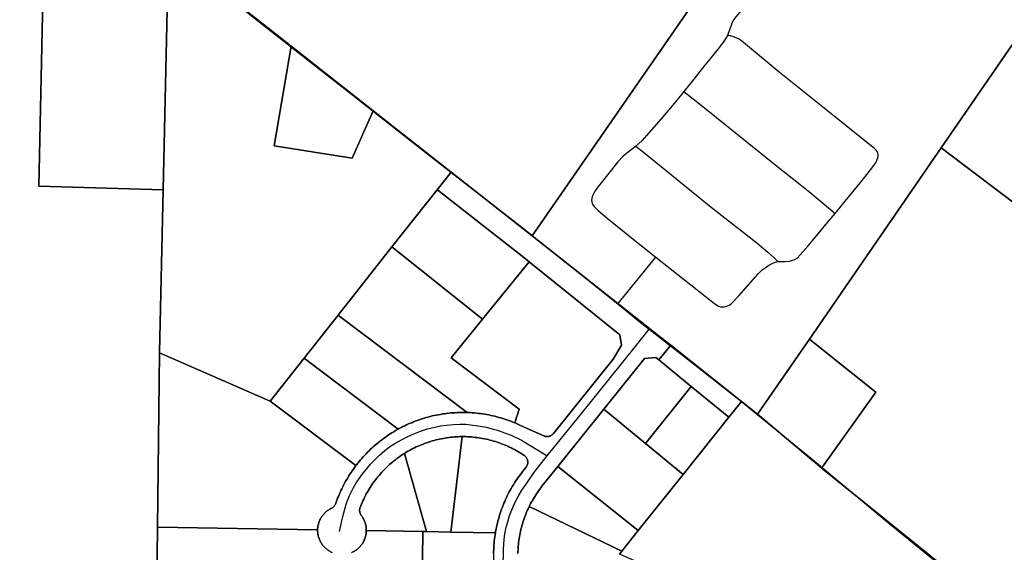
# Model space of a CAD drawing. Header units: feet. Extents: x -20058473 to 1466342, y -20424011 to 753407.
# Tile 34 of 58: x 1450309 to 1452733, y 721780 to 723093. Entities that reach past the tile are written whole.
import ezdxf

# ---------------------------------------------------------------- set-up
doc = ezdxf.new("R2010")
doc.units = ezdxf.units.FT
doc.header["$MEASUREMENT"] = 0
doc.layers.add('Parcels_exported', color=7, linetype='Continuous')
doc.layers.add('RoadCenterlines_ft_export', color=7, linetype='Continuous')

msp = doc.modelspace()

# ---------------------------------------------------------------- linework, layer by layer
at = {"layer": 'Parcels_exported'}
for points in [[(1450524.9, 724719.8), (1451940.3, 724705.9), (1451942.6, 724948.5), (1452301, 724945), (1452697.7, 724941.1), (1452686.9, 723794.2), (1452425.8, 723798), (1452293.8, 723607.1), (1452160.5, 723414.3), (1451570.1, 722560.1), (1451371.4, 722716.7), (1451370.8, 722717.2), (1451178.8, 722868.4), (1450977, 723027.5), (1450674.8, 723265.7), (1450502.5, 723401.4), (1450502.7, 723411.7), (1450524.9, 724719.8)], [(1450136.9, 723689.2), (1450373.1, 723503.3), (1450371.2, 723411.4), (1450355.8, 722682.8), (1450661.7, 722673.6), (1450652.9, 722272.3), (1450652.9, 722271.9), (1450647.9, 721841.9), (1450645.4, 721625.1), (1450642.8, 721398.6), (1450204.7, 721401.8), (1449584.6, 721406.3), (1449593.4, 722006.9), (1449611, 723201.6), (1449614.1, 723410.3), (1449622.1, 724094.5), (1450136.9, 723689.2)], [(1452686.9, 723794.2), (1453271, 723785.6), (1453016.5, 723415.6), (1452577.2, 722776.8), (1452287.5, 722355.6), (1452253.1, 722305.6), (1452125.7, 722120.4), (1452086.1, 722151.9), (1451911.8, 722290.6), (1451887.6, 722309.8), (1451570.1, 722560.1), (1452160.5, 723414.3), (1452293.8, 723607.1), (1452425.8, 723798), (1452686.9, 723794.2)], [(1453271, 723785.6), (1453901.7, 723776.4), (1453864.8, 723434.6), (1453862.9, 723416.9), (1453797.2, 722807.5), (1453764.4, 722755.6), (1453772.4, 721183.2), (1453772.5, 721154.3), (1453545, 721230.1), (1453412.3, 721274.3), (1453292.6, 721314.1), (1453105.7, 721390), (1452992.4, 721435.6), (1453415.1, 722142.6), (1452577.2, 722776.8), (1453016.5, 723415.6), (1453271, 723785.6)], [(1450502.5, 723401.4), (1450674.8, 723265.7), (1450661.7, 722673.6), (1450355.8, 722682.8), (1450371.2, 723411.4), (1450373.1, 723503.3), (1450489.5, 723411.6), (1450502.5, 723401.4)], [(1450674.8, 723265.7), (1450977, 723027.5), (1450934.9, 722782.1), (1451127.6, 722751.3), (1451178.8, 722868.4), (1451370.8, 722717.2), (1451336.6, 722673.9), (1451225.1, 722532.7), (1451092.4, 722364.6), (1451008.7, 722258.7), (1451008.7, 722258.7), (1450925.1, 722152.8), (1450925, 722152.8), (1450652.9, 722271.9), (1450652.9, 722272.3), (1450661.7, 722673.6), (1450674.8, 723265.7)], [(1450977, 723027.5), (1451178.8, 722868.4), (1451127.6, 722751.3), (1450934.9, 722782.1), (1450977, 723027.5)], [(1452577.2, 722776.8), (1453415.1, 722142.6), (1452992.4, 721435.6), (1452977.2, 721441.7), (1452646.3, 721694), (1452285.6, 721985.8), (1452283.5, 721987.5), (1452285.6, 721990.4), (1452417, 722175), (1452287.1, 722278.5), (1452253.1, 722305.6), (1452287.5, 722355.6), (1452577.2, 722776.8)], [(1451225.1, 722532.7), (1451336.6, 722673.9), (1451338.3, 722672.6), (1451545.8, 722509.7), (1451562.7, 722496.1), (1451448.5, 722355), (1451225.1, 722532.7)], [(1451092.4, 722364.6), (1451225.1, 722532.7), (1451448.5, 722355), (1451371, 722259.2), (1451538.7, 722132.7), (1451527.7, 722099.1), (1451527.5, 722099.3), (1451522.7, 722101.2), (1451517.9, 722103.1), (1451513.1, 722104.9), (1451508.3, 722106.6), (1451503.4, 722108.2), (1451498.5, 722109.8), (1451493.6, 722111.3), (1451488.7, 722112.7), (1451483.7, 722114.1), (1451478.7, 722115.3), (1451473.7, 722116.5), (1451468.7, 722117.6), (1451463.7, 722118.7), (1451458.6, 722119.6), (1451453.6, 722120.5), (1451448.5, 722121.3), (1451443.4, 722122), (1451438.3, 722122.6), (1451433.2, 722123.2), (1451428.1, 722123.7), (1451423, 722124), (1451417.8, 722124.4), (1451412.7, 722124.6), (1451411.1, 722124.7), (1451410.6, 722124.7), (1451093.3, 722364), (1451092.4, 722364.6)], [(1451448.5, 722355), (1451562.7, 722496.1), (1451786.2, 722316.5), (1451790.7, 722290.4), (1451769.5, 722256.1), (1451622.7, 722072.8), (1451622.1, 722072.1), (1451621.2, 722071.1), (1451620.3, 722070.3), (1451619.3, 722069.5), (1451618.3, 722068.7), (1451617.2, 722068), (1451616.1, 722067.4), (1451615, 722066.9), (1451613.8, 722066.4), (1451612.6, 722066.1), (1451611.4, 722065.8), (1451610.1, 722065.5), (1451608.9, 722065.4), (1451607.6, 722065.3), (1451606.3, 722065.3), (1451605.1, 722065.4), (1451603.8, 722065.6), (1451602.6, 722065.8), (1451601.4, 722066.1), (1451600.2, 722066.5), (1451599, 722067), (1451550.8, 722088.4), (1451546.2, 722090.7), (1451541.5, 722093), (1451536.9, 722095.1), (1451532.2, 722097.2), (1451527.7, 722099.1), (1451538.7, 722132.7), (1451371, 722259.2), (1451448.5, 722355)], [(1451008.7, 722258.7), (1451092.4, 722364.6), (1451093.3, 722364), (1451410.6, 722124.7), (1451405.9, 722124.8), (1451400.8, 722124.8), (1451395.6, 722124.8), (1451390.5, 722124.7), (1451385.4, 722124.5), (1451380.2, 722124.2), (1451375.1, 722123.9), (1451370, 722123.5), (1451364.9, 722123), (1451359.8, 722122.4), (1451354.7, 722121.7), (1451349.6, 722121), (1451344.5, 722120.1), (1451339.5, 722119.2), (1451334.4, 722118.3), (1451329.4, 722117.2), (1451324.4, 722116.1), (1451319.4, 722114.8), (1451314.4, 722113.5), (1451309.5, 722112.2), (1451304.5, 722110.7), (1451299.6, 722109.2), (1451294.8, 722107.6), (1451289.9, 722105.9), (1451285.1, 722104.2), (1451280.3, 722102.3), (1451275.5, 722100.4), (1451270.7, 722098.5), (1451266, 722096.4), (1451261.4, 722094.3), (1451256.7, 722092.1), (1451252.1, 722089.8), (1451247.5, 722087.5), (1451243, 722085.1), (1451240.9, 722083.9), (1451240.6, 722083.8), (1451009.5, 722258.1), (1451008.7, 722258.7)], [(1451911.8, 722290.6), (1452086.1, 722151.9), (1452054.9, 722112.8), (1451962.1, 722189), (1451882.6, 722254.3), (1451911.8, 722290.6)], [(1452253.1, 722305.6), (1452287.1, 722278.5), (1452417, 722175), (1452285.6, 721990.4), (1452283.5, 721987.5), (1452125.7, 722120.4), (1452253.1, 722305.6)], [(1450652.9, 722271.9), (1450925, 722152.8), (1451136.6, 721993.6), (1451133.5, 721989.5), (1451130.5, 721985.3), (1451127.5, 721981.1), (1451124.6, 721976.9), (1451121.8, 721972.6), (1451119.1, 721968.2), (1451116.4, 721963.9), (1451113.8, 721959.4), (1451111.2, 721955), (1451108.7, 721950.5), (1451106.3, 721945.9), (1451104, 721941.4), (1451101.7, 721936.8), (1451099.5, 721932.1), (1451097.4, 721927.4), (1451095.3, 721922.7), (1451093.3, 721918), (1451091.4, 721913.2), (1451089.6, 721908.4), (1451087.9, 721903.6), (1451086.7, 721900.3), (1451086.4, 721899.5), (1451085.9, 721898.3), (1451085.4, 721897.2), (1451084.7, 721896.1), (1451084, 721895), (1451083.3, 721894), (1451082.4, 721893.1), (1451081.5, 721892.2), (1451080.6, 721891.3), (1451079.6, 721890.6), (1451078.6, 721889.8), (1451077.5, 721889.2), (1451076.3, 721888.6), (1451074.4, 721887.6), (1451072.5, 721886.6), (1451070.6, 721885.5), (1451068.7, 721884.3), (1451066.9, 721883), (1451065.2, 721881.7), (1451063.5, 721880.3), (1451061.8, 721878.9), (1451060.2, 721877.4), (1451058.7, 721875.8), (1451057.2, 721874.2), (1451055.8, 721872.6), (1451054.4, 721870.8), (1451053.1, 721869.1), (1451051.9, 721867.3), (1451050.7, 721865.4), (1451049.6, 721863.5), (1451048.6, 721861.6), (1451047.6, 721859.6), (1451046.8, 721857.6), (1451045.9, 721855.6), (1451045.2, 721853.5), (1451044.6, 721851.4), (1451044, 721849.3), (1451043.5, 721847.2), (1451043, 721845), (1451042.7, 721842.9), (1451042.4, 721840.7), (1451042.2, 721838.5), (1451042.1, 721836.3), (1451042.1, 721835.4), (1450647.9, 721841.9), (1450652.9, 722271.9)], [(1450925, 722152.8), (1450925.1, 722152.8), (1451008.7, 722258.7), (1451008.7, 722258.7), (1451009.5, 722258.1), (1451240.6, 722083.8), (1451238.5, 722082.6), (1451234, 722080), (1451229.6, 722077.4), (1451225.2, 722074.7), (1451220.9, 722072), (1451216.6, 722069.2), (1451212.4, 722066.3), (1451208.2, 722063.3), (1451204, 722060.3), (1451199.9, 722057.2), (1451195.8, 722054.1), (1451191.8, 722050.8), (1451187.9, 722047.6), (1451183.9, 722044.2), (1451180.1, 722040.8), (1451176.3, 722037.4), (1451172.5, 722033.9), (1451168.8, 722030.3), (1451165.2, 722026.7), (1451161.6, 722023), (1451158.1, 722019.3), (1451154.6, 722015.5), (1451151.2, 722011.6), (1451147.9, 722007.7), (1451144.6, 722003.8), (1451141.4, 721999.8), (1451138.2, 721995.7), (1451136.6, 721993.6), (1450925, 722152.8)], [(1451962.1, 722189), (1451849.7, 722048.4), (1451746.9, 722132.8), (1451846.7, 722257.4), (1451874.8, 722260.5), (1451882.6, 722254.3), (1451962.1, 722189)], [(1451962.1, 722189), (1452054.9, 722112.8), (1451942.5, 721972.2), (1451849.7, 722048.4), (1451962.1, 722189)], [(1452086.1, 722151.9), (1452125.7, 722120.4), (1452283.5, 721987.5), (1452285.6, 721985.8), (1452646.3, 721694), (1452545.1, 721442.8), (1452283.5, 721557.3), (1451785.1, 721775.3), (1451790.9, 721782.7), (1451831.5, 721833.5), (1451942.5, 721972.2), (1452054.9, 722112.8), (1452086.1, 722151.9)], [(1451746.9, 722132.8), (1451849.7, 722048.4), (1451942.5, 721972.2), (1451831.5, 721833.5), (1451633.8, 721991.6), (1451746.9, 722132.8)], [(1451255.7, 722023.7), (1451256.6, 722024.2), (1451260.6, 722026.6), (1451264.6, 722029), (1451268.6, 722031.3), (1451272.7, 722033.5), (1451276.8, 722035.7), (1451281, 722037.7), (1451285.2, 722039.7), (1451289.4, 722041.7), (1451293.7, 722043.5), (1451297.9, 722045.3), (1451302.3, 722047), (1451306.6, 722048.7), (1451311, 722050.2), (1451315.4, 722051.7), (1451319.8, 722053.1), (1451324.3, 722054.5), (1451328.8, 722055.7), (1451333.2, 722056.9), (1451337.8, 722058), (1451342.3, 722059), (1451346.8, 722060), (1451351.4, 722060.8), (1451356, 722061.6), (1451360.6, 722062.3), (1451365.2, 722063), (1451369.8, 722063.5), (1451374.4, 722064), (1451379.1, 722064.4), (1451383.7, 722064.7), (1451388.3, 722064.9), (1451393, 722065.1), (1451397.6, 722065.1), (1451397.9, 722065.1), (1451369.9, 721830), (1451309.9, 721831), (1451255.7, 722023.7)], [(1451369.9, 721830), (1451397.9, 722065.1), (1451402.3, 722065.1), (1451406.9, 722065.1), (1451411.6, 722064.9), (1451416.2, 722064.6), (1451420.8, 722064.3), (1451425.5, 722063.9), (1451430.1, 722063.4), (1451434.7, 722062.9), (1451439.3, 722062.2), (1451443.9, 722061.5), (1451448.5, 722060.7), (1451453, 722059.8), (1451457.6, 722058.8), (1451462.1, 722057.8), (1451466.6, 722056.7), (1451471.1, 722055.5), (1451475.6, 722054.2), (1451480, 722052.9), (1451484.5, 722051.4), (1451488.9, 722049.9), (1451493.2, 722048.4), (1451497.6, 722046.7), (1451501.9, 722045), (1451506.2, 722043.2), (1451510.4, 722041.3), (1451514.7, 722039.4), (1451518.8, 722037.4), (1451523, 722035.3), (1451527.1, 722033.1), (1451531.2, 722030.9), (1451535.2, 722028.6), (1451539.2, 722026.2), (1451543.2, 722023.8), (1451547.1, 722021.3), (1451551, 722018.7), (1451551.1, 722018.6), (1451552.1, 722017.9), (1451553.1, 722017.1), (1451554, 722016.2), (1451554.8, 722015.3), (1451555.6, 722014.3), (1451556.4, 722013.2), (1451557, 722012.2), (1451557.6, 722011.1), (1451558.2, 722009.9), (1451558.6, 722008.7), (1451559, 722007.5), (1451559.3, 722006.3), (1451559.5, 722005.1), (1451559.7, 722003.8), (1451559.7, 722002.5), (1451559.7, 722001.3), (1451559.6, 722000), (1451559.5, 721998.8), (1451559.2, 721997.5), (1451558.9, 721996.3), (1451558.5, 721995.1), (1451558, 721993.9), (1451557.4, 721992.8), (1451556.8, 721991.7), (1451556.1, 721990.6), (1451555.4, 721989.6), (1451547.8, 721980.2), (1451544.6, 721976.1), (1451541.5, 721972.1), (1451538.4, 721967.9), (1451535.5, 721963.7), (1451532.5, 721959.5), (1451529.7, 721955.3), (1451526.9, 721950.9), (1451524.2, 721946.6), (1451521.5, 721942.2), (1451518.9, 721937.7), (1451516.4, 721933.3), (1451514, 721928.7), (1451511.6, 721924.2), (1451509.3, 721919.6), (1451507.1, 721915), (1451504.9, 721910.3), (1451502.8, 721905.6), (1451500.8, 721900.9), (1451498.9, 721896.1), (1451497, 721891.3), (1451495.2, 721886.5), (1451493.5, 721881.7), (1451491.8, 721876.8), (1451490.3, 721871.9), (1451488.8, 721867), (1451487.4, 721862.1), (1451486, 721857.1), (1451484.8, 721852.1), (1451483.6, 721847.1), (1451482.5, 721842.1), (1451481.5, 721837.1), (1451480.5, 721832), (1451479.9, 721828.2), (1451369.9, 721830)], [(1451162.1, 721833.5), (1451162.1, 721835.6), (1451162, 721837.8), (1451161.8, 721840), (1451161.6, 721842.2), (1451161.3, 721844.4), (1451160.9, 721846.5), (1451160.4, 721848.7), (1451159.8, 721850.8), (1451159.2, 721852.9), (1451158.5, 721854.9), (1451157.7, 721857), (1451156.8, 721859), (1451155.9, 721861), (1451154.9, 721862.9), (1451153.8, 721864.8), (1451152.7, 721866.7), (1451151.5, 721868.5), (1451150.2, 721870.3), (1451149.6, 721871.1), (1451148.9, 721872.1), (1451148.2, 721873.2), (1451147.6, 721874.3), (1451147.1, 721875.4), (1451146.7, 721876.6), (1451146.3, 721877.8), (1451146, 721879), (1451145.8, 721880.3), (1451145.6, 721881.5), (1451145.5, 721882.8), (1451145.6, 721884.1), (1451145.7, 721885.3), (1451145.8, 721886.6), (1451146.1, 721887.8), (1451146.4, 721889), (1451146.8, 721890.2), (1451148.4, 721894.3), (1451150.1, 721898.6), (1451152, 721902.9), (1451153.8, 721907.1), (1451155.8, 721911.4), (1451157.8, 721915.5), (1451160, 721919.7), (1451162.1, 721923.8), (1451164.4, 721927.8), (1451166.7, 721931.9), (1451169.1, 721935.9), (1451171.5, 721939.8), (1451174.1, 721943.7), (1451176.7, 721947.6), (1451179.3, 721951.4), (1451182, 721955.2), (1451184.8, 721958.9), (1451187.7, 721962.5), (1451190.6, 721966.2), (1451193.6, 721969.7), (1451196.6, 721973.3), (1451199.7, 721976.7), (1451202.8, 721980.1), (1451206.1, 721983.5), (1451209.3, 721986.8), (1451212.7, 721990), (1451216, 721993.2), (1451219.5, 721996.4), (1451223, 721999.4), (1451226.5, 722002.4), (1451230.1, 722005.4), (1451233.7, 722008.3), (1451237.4, 722011.1), (1451241.2, 722013.8), (1451245, 722016.5), (1451248.8, 722019.2), (1451252.7, 722021.7), (1451255.7, 722023.7), (1451309.9, 721831), (1451301.1, 721831.2), (1451162.1, 721833.5)], [(1451633.8, 721991.6), (1451831.5, 721833.5), (1451790.9, 721782.7), (1451563, 721892.8), (1451564.5, 721895.9), (1451566.7, 721900), (1451568.9, 721904.1), (1451571.1, 721908.1), (1451573.5, 721912.1), (1451575.9, 721916.1), (1451578.4, 721920), (1451580.9, 721923.9), (1451583.5, 721927.8), (1451586.2, 721931.6), (1451589, 721935.3), (1451591.8, 721939), (1451594.6, 721942.7), (1451633.8, 721991.6)], [(1451301.1, 721831.2), (1451309.9, 721831), (1451369.9, 721830), (1451479.9, 721828.2), (1451479.1, 721823.1), (1451478.4, 721818.1), (1451477.7, 721813), (1451477.1, 721807.9), (1451476.7, 721802.7), (1451476.3, 721797.6), (1451475.9, 721792.5), (1451475.7, 721787.4), (1451475.5, 721782.2), (1451475.4, 721778.2), (1451474.4, 721694.7), (1451299.4, 721694.7), (1451301.1, 721831.2)]]:
    msp.add_lwpolyline(points, close=True, dxfattribs=at)
for points in [[(1451077.7, 721779.6), (1451075.7, 721780.5), (1451073.8, 721781.5), (1451071.9, 721782.6), (1451070, 721783.7), (1451068.2, 721784.9), (1451066.4, 721786.2), (1451064.6, 721787.6), (1451062.9, 721789), (1451061.3, 721790.4), (1451059.7, 721791.9), (1451058.2, 721793.5), (1451056.7, 721795.1), (1451055.3, 721796.8), (1451054, 721798.5), (1451052.7, 721800.3), (1451051.5, 721802.2), (1451050.4, 721804), (1451049.3, 721805.9), (1451048.3, 721807.9), (1451047.4, 721809.9), (1451046.5, 721811.9), (1451045.7, 721813.9), (1451045, 721816), (1451044.4, 721818.1), (1451043.8, 721820.2), (1451043.3, 721822.3), (1451042.9, 721824.5), (1451042.6, 721826.7), (1451042.4, 721828.8), (1451042.2, 721831), (1451042.1, 721833.2), (1451042.1, 721835.4), (1451042.1, 721836.3), (1451042.2, 721838.5), (1451042.4, 721840.7), (1451042.7, 721842.9), (1451043, 721845), (1451043.5, 721847.2), (1451044, 721849.3), (1451044.6, 721851.4), (1451045.2, 721853.5), (1451045.9, 721855.6), (1451046.8, 721857.6), (1451047.6, 721859.6), (1451048.6, 721861.6), (1451049.6, 721863.5), (1451050.7, 721865.4), (1451051.9, 721867.3), (1451053.1, 721869.1), (1451054.4, 721870.8), (1451055.8, 721872.6), (1451057.2, 721874.2), (1451058.7, 721875.8), (1451060.2, 721877.4), (1451061.8, 721878.9), (1451063.5, 721880.3), (1451065.2, 721881.7), (1451066.9, 721883), (1451068.7, 721884.3), (1451070.6, 721885.5), (1451072.5, 721886.6), (1451074.4, 721887.6), (1451076.3, 721888.6), (1451077.5, 721889.2), (1451078.6, 721889.8), (1451079.6, 721890.6), (1451080.6, 721891.3), (1451081.5, 721892.2), (1451082.4, 721893.1), (1451083.3, 721894), (1451084, 721895), (1451084.7, 721896.1), (1451085.4, 721897.2), (1451085.9, 721898.3), (1451086.4, 721899.5), (1451086.7, 721900.3), (1451087.9, 721903.6), (1451089.6, 721908.4), (1451091.4, 721913.2), (1451093.3, 721918), (1451095.3, 721922.7), (1451097.4, 721927.4), (1451099.5, 721932.1), (1451101.7, 721936.8), (1451104, 721941.4), (1451106.3, 721945.9), (1451108.7, 721950.5), (1451111.2, 721955), (1451113.8, 721959.4), (1451116.4, 721963.9), (1451119.1, 721968.2), (1451121.8, 721972.6), (1451124.6, 721976.9), (1451127.5, 721981.1), (1451130.5, 721985.3), (1451133.5, 721989.5), (1451136.6, 721993.6), (1451138.2, 721995.7), (1451141.4, 721999.8), (1451144.6, 722003.8), (1451147.9, 722007.7), (1451151.2, 722011.6), (1451154.6, 722015.5), (1451158.1, 722019.3), (1451161.6, 722023), (1451165.2, 722026.7), (1451168.8, 722030.3), (1451172.5, 722033.9), (1451176.3, 722037.4), (1451180.1, 722040.8), (1451183.9, 722044.2), (1451187.9, 722047.6), (1451191.8, 722050.8), (1451195.8, 722054.1), (1451199.9, 722057.2), (1451204, 722060.3), (1451208.2, 722063.3), (1451212.4, 722066.3), (1451216.6, 722069.2), (1451220.9, 722072), (1451225.2, 722074.7), (1451229.6, 722077.4), (1451234, 722080), (1451238.5, 722082.6), (1451240.6, 722083.8), (1451240.9, 722083.9), (1451243, 722085.1), (1451247.5, 722087.5), (1451252.1, 722089.8), (1451256.7, 722092.1), (1451261.4, 722094.3), (1451266, 722096.4), (1451270.7, 722098.5), (1451275.5, 722100.4), (1451280.3, 722102.3), (1451285.1, 722104.2), (1451289.9, 722105.9), (1451294.8, 722107.6), (1451299.6, 722109.2), (1451304.5, 722110.7), (1451309.5, 722112.2), (1451314.4, 722113.5), (1451319.4, 722114.8), (1451324.4, 722116.1), (1451329.4, 722117.2), (1451334.4, 722118.3), (1451339.5, 722119.2), (1451344.5, 722120.1), (1451349.6, 722121), (1451354.7, 722121.7), (1451359.8, 722122.4), (1451364.9, 722123), (1451370, 722123.5), (1451375.1, 722123.9), (1451380.2, 722124.2), (1451385.4, 722124.5), (1451390.5, 722124.7), (1451395.6, 722124.8), (1451400.8, 722124.8), (1451405.9, 722124.8), (1451410.6, 722124.7), (1451411.1, 722124.7), (1451412.7, 722124.6), (1451417.8, 722124.4), (1451423, 722124), (1451428.1, 722123.7), (1451433.2, 722123.2), (1451438.3, 722122.6), (1451443.4, 722122), (1451448.5, 722121.3), (1451453.6, 722120.5), (1451458.6, 722119.6), (1451463.7, 722118.7), (1451468.7, 722117.6), (1451473.7, 722116.5), (1451478.7, 722115.3), (1451483.7, 722114.1), (1451488.7, 722112.7), (1451493.6, 722111.3), (1451498.5, 722109.8), (1451503.4, 722108.2), (1451508.3, 722106.6), (1451513.1, 722104.9), (1451517.9, 722103.1), (1451522.7, 722101.2), (1451527.5, 722099.3), (1451527.7, 722099.1), (1451532.2, 722097.2), (1451536.9, 722095.1), (1451541.5, 722093), (1451546.2, 722090.7), (1451550.8, 722088.4), (1451599, 722067), (1451600.2, 722066.5), (1451601.4, 722066.1), (1451602.6, 722065.8), (1451603.8, 722065.6), (1451605.1, 722065.4), (1451606.3, 722065.3), (1451607.6, 722065.3), (1451608.9, 722065.4), (1451610.1, 722065.5), (1451611.4, 722065.8), (1451612.6, 722066.1), (1451613.8, 722066.4), (1451615, 722066.9), (1451616.1, 722067.4), (1451617.2, 722068), (1451618.3, 722068.7), (1451619.3, 722069.5), (1451620.3, 722070.3), (1451621.2, 722071.1), (1451622.1, 722072.1), (1451622.7, 722072.8), (1451769.5, 722256.1), (1451790.7, 722290.4), (1451786.2, 722316.5), (1451562.7, 722496.1), (1451545.8, 722509.7), (1451338.3, 722672.6), (1451336.6, 722673.9), (1451370.8, 722717.2), (1451371.4, 722716.7), (1451570.1, 722560.1), (1451887.6, 722309.8), (1451911.8, 722290.6), (1451882.6, 722254.3), (1451874.8, 722260.5), (1451846.7, 722257.4), (1451746.9, 722132.8), (1451633.8, 721991.6), (1451594.6, 721942.7), (1451591.8, 721939), (1451589, 721935.3), (1451586.2, 721931.6), (1451583.5, 721927.8), (1451580.9, 721923.9), (1451578.4, 721920), (1451575.9, 721916.1), (1451573.5, 721912.1), (1451571.1, 721908.1), (1451568.9, 721904.1), (1451566.7, 721900), (1451564.5, 721895.9), (1451563, 721892.8), (1451562.5, 721891.7), (1451560.5, 721887.5), (1451558.5, 721883.3), (1451556.7, 721879), (1451555.5, 721876.1), (1451553.8, 721871.8), (1451552.1, 721867.4), (1451550.5, 721863.1), (1451549.1, 721858.7), (1451547.6, 721854.2), (1451546.3, 721849.8), (1451545, 721845.3), (1451543.8, 721840.8), (1451542.7, 721836.3), (1451541.7, 721831.8), (1451540.7, 721827.2), (1451539.8, 721822.7), (1451539, 721818.1), (1451538.3, 721813.5), (1451537.7, 721808.9), (1451537.1, 721804.3), (1451536.6, 721799.7), (1451536.2, 721795), (1451535.9, 721790.4), (1451535.7, 721785.8), (1451535.5, 721781.1), (1451535.4, 721777.2)], [(1451475.4, 721778.2), (1451475.5, 721782.2), (1451475.7, 721787.4), (1451475.9, 721792.5), (1451476.3, 721797.6), (1451476.7, 721802.7), (1451477.1, 721807.9), (1451477.7, 721813), (1451478.4, 721818.1), (1451479.1, 721823.1), (1451479.9, 721828.2), (1451480.5, 721832), (1451481.5, 721837.1), (1451482.5, 721842.1), (1451483.6, 721847.1), (1451484.8, 721852.1), (1451486, 721857.1), (1451487.4, 721862.1), (1451488.8, 721867), (1451490.3, 721871.9), (1451491.8, 721876.8), (1451493.5, 721881.7), (1451495.2, 721886.5), (1451497, 721891.3), (1451498.9, 721896.1), (1451500.8, 721900.9), (1451502.8, 721905.6), (1451504.9, 721910.3), (1451507.1, 721915), (1451509.3, 721919.6), (1451511.6, 721924.2), (1451514, 721928.7), (1451516.4, 721933.3), (1451518.9, 721937.7), (1451521.5, 721942.2), (1451524.2, 721946.6), (1451526.9, 721950.9), (1451529.7, 721955.3), (1451532.5, 721959.5), (1451535.5, 721963.7), (1451538.4, 721967.9), (1451541.5, 721972.1), (1451544.6, 721976.1), (1451547.8, 721980.2), (1451555.4, 721989.6), (1451556.1, 721990.6), (1451556.8, 721991.7), (1451557.4, 721992.8), (1451558, 721993.9), (1451558.5, 721995.1), (1451558.9, 721996.3), (1451559.2, 721997.5), (1451559.5, 721998.8), (1451559.6, 722000), (1451559.7, 722001.3), (1451559.7, 722002.5), (1451559.7, 722003.8), (1451559.5, 722005.1), (1451559.3, 722006.3), (1451559, 722007.5), (1451558.6, 722008.7), (1451558.2, 722009.9), (1451557.6, 722011.1), (1451557, 722012.2), (1451556.4, 722013.2), (1451555.6, 722014.3), (1451554.8, 722015.3), (1451554, 722016.2), (1451553.1, 722017.1), (1451552.1, 722017.9), (1451551.1, 722018.6), (1451551, 722018.7), (1451547.1, 722021.3), (1451543.2, 722023.8), (1451539.2, 722026.2), (1451535.2, 722028.6), (1451531.2, 722030.9), (1451527.1, 722033.1), (1451523, 722035.3), (1451518.8, 722037.4), (1451514.7, 722039.4), (1451510.4, 722041.3), (1451506.2, 722043.2), (1451501.9, 722045), (1451497.6, 722046.7), (1451493.2, 722048.4), (1451488.9, 722049.9), (1451484.5, 722051.4), (1451480, 722052.9), (1451475.6, 722054.2), (1451471.1, 722055.5), (1451466.6, 722056.7), (1451462.1, 722057.8), (1451457.6, 722058.8), (1451453, 722059.8), (1451448.5, 722060.7), (1451443.9, 722061.5), (1451439.3, 722062.2), (1451434.7, 722062.9), (1451430.1, 722063.4), (1451425.5, 722063.9), (1451420.8, 722064.3), (1451416.2, 722064.6), (1451411.6, 722064.9), (1451406.9, 722065.1), (1451402.3, 722065.1), (1451397.9, 722065.1), (1451397.6, 722065.1), (1451393, 722065.1), (1451388.3, 722064.9), (1451383.7, 722064.7), (1451379.1, 722064.4), (1451374.4, 722064), (1451369.8, 722063.5), (1451365.2, 722063), (1451360.6, 722062.3), (1451356, 722061.6), (1451351.4, 722060.8), (1451346.8, 722060), (1451342.3, 722059), (1451337.8, 722058), (1451333.2, 722056.9), (1451328.8, 722055.7), (1451324.3, 722054.5), (1451319.8, 722053.1), (1451315.4, 722051.7), (1451311, 722050.2), (1451306.6, 722048.7), (1451302.3, 722047), (1451297.9, 722045.3), (1451293.7, 722043.5), (1451289.4, 722041.7), (1451285.2, 722039.7), (1451281, 722037.7), (1451276.8, 722035.7), (1451272.7, 722033.5), (1451268.6, 722031.3), (1451264.6, 722029), (1451260.6, 722026.6), (1451256.6, 722024.2), (1451255.7, 722023.7), (1451252.7, 722021.7), (1451248.8, 722019.2), (1451245, 722016.5), (1451241.2, 722013.8), (1451237.4, 722011.1), (1451233.7, 722008.3), (1451230.1, 722005.4), (1451226.5, 722002.4), (1451223, 721999.4), (1451219.5, 721996.4), (1451216, 721993.2), (1451212.7, 721990), (1451209.3, 721986.8), (1451206.1, 721983.5), (1451202.8, 721980.1), (1451199.7, 721976.7), (1451196.6, 721973.3), (1451193.6, 721969.7), (1451190.6, 721966.2), (1451187.7, 721962.5), (1451184.8, 721958.9), (1451182, 721955.2), (1451179.3, 721951.4), (1451176.7, 721947.6), (1451174.1, 721943.7), (1451171.5, 721939.8), (1451169.1, 721935.9), (1451166.7, 721931.9), (1451164.4, 721927.8), (1451162.1, 721923.8), (1451160, 721919.7), (1451157.8, 721915.5), (1451155.8, 721911.4), (1451153.8, 721907.1), (1451152, 721902.9), (1451150.1, 721898.6), (1451148.4, 721894.3), (1451146.8, 721890.2), (1451146.4, 721889), (1451146.1, 721887.8), (1451145.8, 721886.6), (1451145.7, 721885.3), (1451145.6, 721884.1), (1451145.5, 721882.8), (1451145.6, 721881.5), (1451145.8, 721880.3), (1451146, 721879), (1451146.3, 721877.8), (1451146.7, 721876.6), (1451147.1, 721875.4), (1451147.6, 721874.3), (1451148.2, 721873.2), (1451148.9, 721872.1), (1451149.6, 721871.1), (1451150.2, 721870.3), (1451151.5, 721868.5), (1451152.7, 721866.7), (1451153.8, 721864.8), (1451154.9, 721862.9), (1451155.9, 721861), (1451156.8, 721859), (1451157.7, 721857), (1451158.5, 721854.9), (1451159.2, 721852.9), (1451159.8, 721850.8), (1451160.4, 721848.7), (1451160.9, 721846.5), (1451161.3, 721844.4), (1451161.6, 721842.2), (1451161.8, 721840), (1451162, 721837.8), (1451162.1, 721835.6), (1451162.1, 721833.5), (1451162.1, 721831.9), (1451161.9, 721829.7), (1451161.7, 721827.6), (1451161.4, 721825.4), (1451161.1, 721823.2), (1451160.6, 721821.1), (1451160.1, 721819), (1451159.5, 721816.9), (1451158.8, 721814.8), (1451158, 721812.7), (1451157.2, 721810.7), (1451156.3, 721808.7), (1451155.3, 721806.7), (1451154.3, 721804.8), (1451153.2, 721802.9), (1451152, 721801.1), (1451150.7, 721799.3), (1451149.4, 721797.5), (1451148, 721795.8), (1451146.6, 721794.2), (1451145.1, 721792.6), (1451143.6, 721791), (1451141.9, 721789.5), (1451140.3, 721788.1), (1451138.6, 721786.8), (1451136.8, 721785.5), (1451135, 721784.2), (1451133.1, 721783.1), (1451131.2, 721782), (1451129.3, 721780.9), (1451127.3, 721780), (1451125.3, 721779.1)], [(1451535.4, 721777.2), (1451535.5, 721781.1), (1451535.7, 721785.8), (1451535.9, 721790.4), (1451536.2, 721795), (1451536.6, 721799.7), (1451537.1, 721804.3), (1451537.7, 721808.9), (1451538.3, 721813.5), (1451539, 721818.1), (1451539.8, 721822.7), (1451540.7, 721827.2), (1451541.7, 721831.8), (1451542.7, 721836.3), (1451543.8, 721840.8), (1451545, 721845.3), (1451546.3, 721849.8), (1451547.6, 721854.2), (1451549.1, 721858.7), (1451550.5, 721863.1), (1451552.1, 721867.4), (1451553.8, 721871.8), (1451555.5, 721876.1), (1451556.7, 721879), (1451558.5, 721883.3), (1451560.5, 721887.5), (1451562.5, 721891.7), (1451563, 721892.8), (1451790.9, 721782.7), (1451790.9, 721782.7), (1451785.1, 721775.3)], [(1450645.4, 721625.1), (1450647.9, 721841.9), (1450647.9, 721841.9), (1451042.1, 721835.4), (1451042.1, 721833.2), (1451042.2, 721831), (1451042.4, 721828.8), (1451042.6, 721826.7), (1451042.9, 721824.5), (1451043.3, 721822.3), (1451043.8, 721820.2), (1451044.4, 721818.1), (1451045, 721816), (1451045.7, 721813.9), (1451046.5, 721811.9), (1451047.4, 721809.9), (1451048.3, 721807.9), (1451049.3, 721805.9), (1451050.4, 721804), (1451051.5, 721802.2), (1451052.7, 721800.3), (1451054, 721798.5), (1451055.3, 721796.8), (1451056.7, 721795.1), (1451058.2, 721793.5), (1451059.7, 721791.9), (1451061.3, 721790.4), (1451062.9, 721789), (1451064.6, 721787.6), (1451066.4, 721786.2), (1451068.2, 721784.9), (1451070, 721783.7), (1451071.9, 721782.6), (1451073.8, 721781.5), (1451075.7, 721780.5), (1451077.7, 721779.6)], [(1451125.3, 721779.1), (1451127.3, 721780), (1451129.3, 721780.9), (1451131.2, 721782), (1451133.1, 721783.1), (1451135, 721784.2), (1451136.8, 721785.5), (1451138.6, 721786.8), (1451140.3, 721788.1), (1451141.9, 721789.5), (1451143.6, 721791), (1451145.1, 721792.6), (1451146.6, 721794.2), (1451148, 721795.8), (1451149.4, 721797.5), (1451150.7, 721799.3), (1451152, 721801.1), (1451153.2, 721802.9), (1451154.3, 721804.8), (1451155.3, 721806.7), (1451156.3, 721808.7), (1451157.2, 721810.7), (1451158, 721812.7), (1451158.8, 721814.8), (1451159.5, 721816.9), (1451160.1, 721819), (1451160.6, 721821.1), (1451161.1, 721823.2), (1451161.4, 721825.4), (1451161.7, 721827.6), (1451161.9, 721829.7), (1451162.1, 721831.9), (1451162.1, 721833.5), (1451162.1, 721833.5), (1451301.1, 721831.2), (1451299.4, 721694.7)]]:
    msp.add_lwpolyline(points, dxfattribs=at)
at = {"layer": 'RoadCenterlines_ft_export'}
for points in [[(1449621.3, 724098), (1449631.9, 724089.4), (1449702.4, 724032.1), (1449885.1, 723887.5), (1450132.3, 723692.6), (1450421.2, 723465.7), (1450485.5, 723414.9), (1450611.5, 723315.2), (1450760, 723196.6), (1451005, 723004.2), (1451129.2, 722907.3), (1451283.4, 722785.2), (1451370.1, 722717)], [(1452052.2, 723054.7), (1452056.8, 723068.4), (1452061, 723079.5), (1452063.2, 723084.9), (1452067.2, 723092.5), (1452072.7, 723099.8), (1452101, 723132.9), (1452188.8, 723247.4), (1452204.5, 723268.5)], [(1452052.2, 723054.7), (1452043.4, 723040.5), (1452031.6, 723025.1), (1452011.2, 722999.9), (1451992.7, 722976.6), (1451968.2, 722946), (1451944.2, 722916.1)], [(1452316.3, 722615.5), (1452341.3, 722646), (1452382.8, 722696.9), (1452409.1, 722729.9), (1452415.6, 722738.9), (1452419.3, 722745.8), (1452421, 722751), (1452422.2, 722755.8), (1452422.2, 722760.4), (1452421.4, 722763.9), (1452420, 722767.7), (1452417.4, 722771.7), (1452412.8, 722775.9), (1452406.4, 722781.1), (1452293.9, 722871.7), (1452178.4, 722963.7), (1452091.1, 723036.5), (1452085.7, 723040.6), (1452078.2, 723045.4), (1452072.5, 723048.3), (1452065.8, 723050.9), (1452052.2, 723054.7)], [(1451944.2, 722916.1), (1451941.5, 722912.8), (1451927.1, 722895.3), (1451915.1, 722880.4), (1451887.9, 722848.2), (1451840.4, 722794.7), (1451826, 722781.6)], [(1451944.2, 722916.1), (1451978.7, 722888.6), (1452024.7, 722851.9), (1452167.3, 722737.2), (1452254.3, 722667.9), (1452300.4, 722629), (1452316.3, 722615.5)], [(1451826, 722781.6), (1451820.8, 722777), (1451807, 722766.3), (1451794.9, 722756.3), (1451781.6, 722742.8), (1451755.7, 722710.8), (1451743.6, 722695.3), (1451733.3, 722681.5), (1451725.7, 722670.9), (1451721.5, 722663.6), (1451719.7, 722660.1), (1451718.5, 722656.3), (1451717.3, 722652.4), (1451716.8, 722648.2), (1451717, 722644.1), (1451717.9, 722640.2), (1451719.7, 722636.6), (1451723.1, 722632.7), (1451732.8, 722622.9), (1451760.2, 722599.7), (1451788, 722577.3), (1451815, 722555.6), (1451842.6, 722533.4), (1451875.1, 722507.3)], [(1451826, 722781.6), (1451844.3, 722766.7), (1451927.5, 722699.1), (1452011.2, 722631.2), (1452123.5, 722543), (1452150.9, 722520.3), (1452164.9, 722507.9), (1452175.2, 722496.5)], [(1451370.1, 722717), (1451533.4, 722590.5), (1451679.8, 722474), (1451781, 722392.4)], [(1452175.2, 722496.5), (1452182.4, 722496.5), (1452192.2, 722496.5), (1452204, 722497.8), (1452211.6, 722499.8), (1452217.6, 722502.2), (1452222.7, 722505.5), (1452230.6, 722513.1), (1452249.8, 722535.4), (1452270.8, 722560.1), (1452297.8, 722592.9), (1452316.3, 722615.5)], [(1451781, 722392.4), (1451795.8, 722410.5), (1451875.1, 722507.3)], [(1451875.1, 722507.3), (1451945.2, 722452.1), (1452012.1, 722398.9), (1452022.3, 722390.8), (1452029.5, 722386.6), (1452034.6, 722385.5), (1452039.6, 722384.9), (1452044.4, 722385.5), (1452050.1, 722386.6), (1452055.8, 722389), (1452059.3, 722391.7), (1452079.1, 722412.6), (1452126.6, 722466.7), (1452136.9, 722476.1), (1452143.8, 722481), (1452151, 722486.1), (1452161.1, 722492.1), (1452169.8, 722495.3), (1452175.2, 722496.5)], [(1451781, 722392.4), (1451837.3, 722346.9), (1451858.9, 722329.9)], [(1451607.3, 722017.7), (1451696.1, 722127.3), (1451827.6, 722290.9), (1451858.9, 722329.9)], [(1451858.9, 722329.9), (1451943.5, 722263.5), (1452086.1, 722151.4)], [(1452086.1, 722151.4), (1452264.7, 722005.2), (1452448.8, 721852.2), (1452664.8, 721676.1), (1452749.5, 721609.8), (1452794.5, 721575.9), (1452839.9, 721543.4), (1452883, 721512.6), (1452914.6, 721492.7), (1452932.8, 721481.6), (1452946.2, 721472.8), (1452962.6, 721462.9), (1453000.7, 721442.4), (1453027, 721428.3), (1453052.2, 721415.4), (1453079.7, 721402.6), (1453106.6, 721390.3), (1453158.7, 721368), (1453189.6, 721355.3), (1453217.7, 721343.5), (1453258.3, 721327.6), (1453294, 721314.1)], [(1451095.7, 721831.1), (1451103.3, 721864.8), (1451112.6, 721898.9), (1451120.5, 721919.7), (1451129.4, 721937.8), (1451136.9, 721951.1), (1451144.9, 721962.6), (1451153.3, 721974.1), (1451162.2, 721985.2), (1451172.3, 721997.6), (1451183.8, 722009.1), (1451194.9, 722019.8), (1451207.8, 722030.8), (1451218.8, 722039.7), (1451232.6, 722048.5), (1451248.5, 722057.4), (1451264.5, 722065.8), (1451279.1, 722072.4), (1451295.4, 722078.6), (1451313.1, 722084), (1451327.8, 722087.5), (1451344.6, 722091.5), (1451360.5, 722093.7), (1451376.5, 722095), (1451392, 722095.5), (1451407.5, 722095.5), (1451424.3, 722093.7), (1451442.4, 722091), (1451457.5, 722088.4), (1451472.1, 722084.8), (1451485, 722080.8), (1451502.7, 722074.6), (1451519, 722068.5), (1451544.3, 722056.5), (1451585.9, 722030.8), (1451607.3, 722017.7)], [(1451495.2, 721298.4), (1451495.4, 721333.2), (1451497.1, 721643.1), (1451500.1, 721787.5), (1451501.1, 721811.2), (1451502.8, 721825.9), (1451506.6, 721841.9), (1451510.2, 721854.9), (1451515, 721870.5), (1451520.9, 721886.4), (1451528.4, 721903.3), (1451536, 721918), (1451545.3, 721933.1), (1451557, 721950.3), (1451574.4, 721976.3), (1451590.9, 721997.4), (1451607.3, 722017.7)]]:
    msp.add_lwpolyline(points, dxfattribs=at)

doc.saveas('drawing.dxf')
